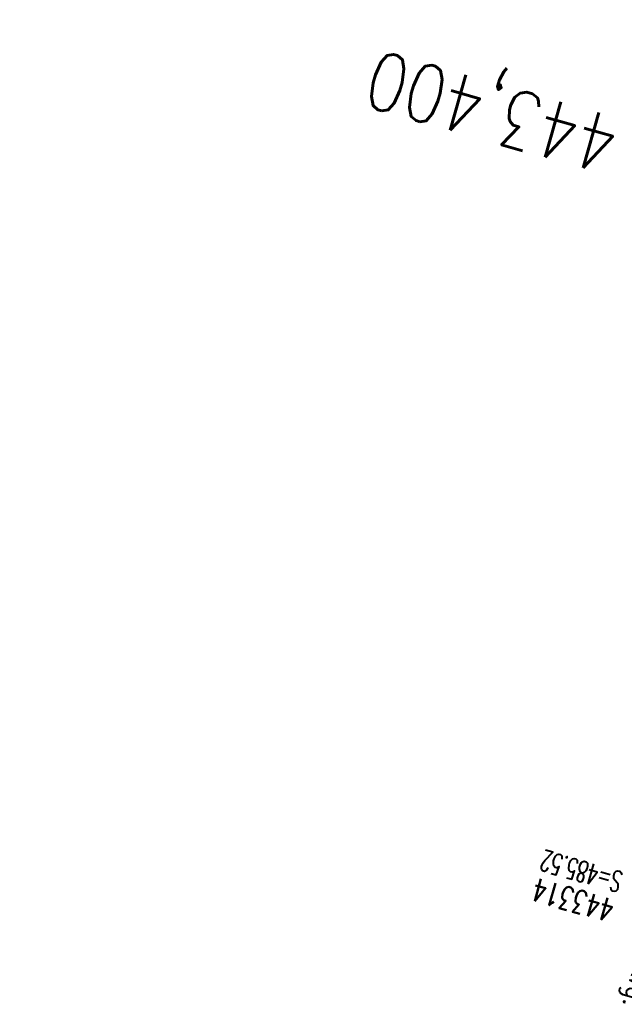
# Model space of a CAD drawing. Extents: x 459406 to 461721, y 413308 to 423218.
# Tile 135 of 256: x 461069 to 461122, y 418071 to 418157. Entities that reach past the tile are written whole.
import ezdxf

# ---------------------------------------------------------------- set-up
doc = ezdxf.new("R2010")
doc.units = 0
doc.header["$LTSCALE"] = 2
doc.header["$MEASUREMENT"] = 0
for name, pattern in [('AUSGEZOGEN', [0]), ('GESTRICHELT', [0.75, 0.5, -0.25]), ('STRICHPT-X3', [3, 1.5, -0.75, 0, -0.75])]:
    doc.linetypes.add(name, pattern=pattern)
for name, color, linetype in [('ACHSE', 1, 'STRICHPT-X3'), ('FBR', 8, 'CONTINUOUS'), ('HEKTOM', 1, 'GESTRICHELT'), ('SCHACHTNR', 6, 'CONTINUOUS'), ('SCHRIFT', 7, 'AUSGEZOGEN')]:
    doc.layers.add(name, color=color, linetype=linetype)
doc.styles.add('ROMANS', font='romans.shx', dxfattribs={"width": 0.8})

msp = doc.modelspace()

# ---------------------------------------------------------------- linework, layer by layer
at = {"layer": 'ACHSE', "flags": 128}
msp.add_lwpolyline([(461161.88, 420437.763, -0.000001), (461165.784, 420419.424, -0.000002), (461167.085, 420413.311), (461177.495, 420364.406), (461187.905, 420315.502), (461193.11, 420291.05), (461198.315, 420266.598, 0.000013), (461200.549, 420256.105, -0.000008), (461202.783, 420245.611, -0.000126), (461202.84, 420245.342, -0.000011), (461203.519, 420242.145, -0.001203), (461205.523, 420232.592, -0.000771), (461208.593, 420217.666, -0.001324), (461210.768, 420206.86, -0.001044), (461213.462, 420193.144, -0.001041), (461215.825, 420180.841, -0.001046), (461218.126, 420168.584, -0.001043), (461220.377, 420156.309, -0.00104), (461222.585, 420143.984, -0.00104), (461224.741, 420131.653, -0.001043), (461226.839, 420119.349, -0.001046), (461228.885, 420107.043, -0.001042), (461230.887, 420094.679, -0.001044), (461232.835, 420082.324, -0.001045), (461234.729, 420069.976, -0.001048), (461236.574, 420057.602, -0.00105), (461238.364, 420045.242, -0.001042), (461240.102, 420032.876, -0.00104), (461241.792, 420020.478, -0.001038), (461243.43, 420008.074, -0.00104), (461245.014, 419995.687, -0.001048), (461246.548, 419983.278, -0.001048), (461248.029, 419970.869, -0.001045), (461249.456, 419958.473, -0.001042), (461250.836, 419946.027, -0.00104), (461252.164, 419933.578, -0.001043), (461253.436, 419921.163, -0.001047), (461254.657, 419908.731, -0.001046), (461255.828, 419896.278, -0.001044), (461256.946, 419883.827, -0.001044), (461258.012, 419871.373, -0.001042), (461259.026, 419858.92, -0.001041), (461259.988, 419846.452, -0.001045), (461260.9, 419833.955, -0.00105), (461261.756, 419821.514, -0.001044), (461262.558, 419809.094, -0.001035), (461263.315, 419796.563, -0.001039), (461264.021, 419784.006, -0.001052), (461264.667, 419771.6, -0.001051), (461265.26, 419759.201, -0.001036), (461265.809, 419746.626, -0.001035), (461266.305, 419734.059, -0.001048), (461266.744, 419721.643, -0.001053), (461267.131, 419709.207, -0.001043), (461267.469, 419696.654, -0.001038), (461267.779, 419683.019, -0.001246), (461267.986, 419671.659, -0.000845), (461268.201, 419656.348, -0.001335), (461268.294, 419646.661, -0.000076), (461268.342, 419639.668, -0.000344), (461268.351, 419638.125, -0.000008), (461268.394, 419629.894, 0.000017), (461268.438, 419621.662, 0.000001), (461268.504, 419609.162, -0.000009), (461268.571, 419596.663, -0.000011), (461268.637, 419584.163, 0.000013), (461268.703, 419571.663, 0.000007), (461268.769, 419559.163, -0.00001), (461268.836, 419546.663), (461269.101, 419496.664), (461269.366, 419446.665), (461269.631, 419396.665), (461269.896, 419346.666), (461270.161, 419296.667), (461270.426, 419246.667), (461270.691, 419196.668), (461270.956, 419146.669), (461271.221, 419096.67), (461271.486, 419046.67), (461271.751, 418996.671, -0.00001), (461271.817, 418984.171, 0.000007), (461271.883, 418971.671, 0.000013), (461271.949, 418959.172, -0.00001), (461272.016, 418946.672, -0.00001), (461272.082, 418934.172, 0.00001), (461272.148, 418921.672, 0.00001), (461272.215, 418909.172, -0.00001), (461272.281, 418896.672, -0.00001), (461272.347, 418884.172, 0.00001), (461272.413, 418871.673, 0.00001), (461272.48, 418859.173, -0.000008), (461272.546, 418846.673, -0.000012), (461272.612, 418834.173, 0.000001), (461272.678, 418821.673, 0.000028), (461272.722, 418813.337, -0.000014), (461272.767, 418805.001, -0.000517), (461272.773, 418803.535, -0.00011), (461272.794, 418796.674, -0.00198), (461272.783, 418786.973, -0.001256), (461272.666, 418771.675, -0.001874), (461272.508, 418760.321, -0.00156), (461272.225, 418746.679, -0.001561), (461271.887, 418734.155, -0.001568), (461271.472, 418721.69, -0.001564), (461270.979, 418709.233, -0.001556), (461270.406, 418696.713, -0.001558), (461269.755, 418684.205, -0.001564), (461269.029, 418671.751, -0.001572), (461268.224, 418659.29, -0.001568), (461267.339, 418646.808, -0.001561), (461266.378, 418634.354, -0.001559), (461265.337, 418621.889, -0.001562), (461264.217, 418609.413, -0.001569), (461263.024, 418596.996, -0.001568), (461261.753, 418584.581, -0.001563), (461260.399, 418572.135, -0.001556), (461258.969, 418559.707, -0.001558), (461257.464, 418547.308, -0.001565), (461255.88, 418534.904, -0.001566), (461254.219, 418522.519, -0.001565), (461252.483, 418510.158, -0.001561), (461250.664, 418497.774, -0.001562), (461248.769, 418485.405, -0.001565), (461246.8, 418473.074, -0.001567), (461244.753, 418460.749, -0.001565), (461242.627, 418448.425, -0.001562), (461240.425, 418436.123, -0.001561), (461238.146, 418423.83, -0.001563), (461235.787, 418411.538, -0.001567), (461233.358, 418399.293, -0.001565), (461230.853, 418387.066, -0.00156), (461228.263, 418374.818, -0.001559), (461225.598, 418362.589, -0.001563), (461222.863, 418350.408, -0.001567), (461220.051, 418338.239, -0.001564), (461217.158, 418326.068, -0.001562), (461214.191, 418313.923, -0.001563), (461211.149, 418301.801, -0.001563), (461207.62, 418288.102, -0.002038), (461204.837, 418277.611, -0.001089), (461200.877, 418263.052, -0.001658), (461198.223, 418253.502, -0.000013), (461197.531, 418251.045, -0.000228), (461197.491, 418250.902, -0.000007), (461194.459, 418240.172, 0.000006), (461191.428, 418229.443), (461184.631, 418205.385), (461177.834, 418181.327, 0.000005), (461174.436, 418169.297, -0.000005), (461171.037, 418157.268, -0.000019), (461167.638, 418145.239, 0.000019), (461164.239, 418133.21), (461157.442, 418109.152), (461150.645, 418085.094, 0.000005), (461147.247, 418073.064, -0.000001), (461143.848, 418061.035, -0.000002), (461140.45, 418049.006, -0.000002), (461137.051, 418036.977, -0.000015), (461133.652, 418024.948, 0.000019), (461130.253, 418012.919), (461123.456, 417988.861), (461116.659, 417964.803, 0.000001), (461115.306, 417960.013, 0.000001), (461112.35, 417949.551, 0.000375), (461111.879, 417947.88, 0.000088), (461109.875, 417940.74, 0.001331), (461107.276, 417931.379, 0.000846), (461103.251, 417916.634, 0.001238), (461100.29, 417905.607, 0.001041), (461096.828, 417892.473, 0.001036), (461093.692, 417880.372, 0.001036), (461090.606, 417868.26, 0.001038), (461087.567, 417856.121, 0.00104), (461084.585, 417843.996, 0.001041), (461081.655, 417831.863, 0.001037), (461078.766, 417819.682, 0.001037), (461075.933, 417807.511, 0.001036), (461073.149, 417795.321, 0.001043), (461070.41, 417783.094, 0.001049), (461067.735, 417770.915, 0.00104), (461065.113, 417758.735, 0.001034), (461062.525, 417746.464, 0.00103), (461059.987, 417734.182, 0.001036), (461057.517, 417721.971, 0.001044), (461055.095, 417709.739, 0.001039), (461052.713, 417697.437, 0.00104), (461050.384, 417685.137, 0.001043), (461048.113, 417672.863, 0.001039), (461045.895, 417660.59, 0.001034), (461043.718, 417648.253, 0.001037), (461041.589, 417635.888, 0.001045), (461039.527, 417623.607, 0.001043), (461037.516, 417611.318, 0.001035), (461035.542, 417598.927, 0.001032), (461033.621, 417586.541, 0.001037), (461031.761, 417574.214, 0.001044), (461029.95, 417561.865, 0.001041), (461028.186, 417549.471, 0.001039), (461026.475, 417537.083, 0.00104), (461024.817, 417524.699, 0.001038), (461023.211, 417512.312, 0.001036), (461021.654, 417499.9, 0.001039), (461020.147, 417487.471, 0.001043), (461018.697, 417475.076, 0.001041), (461017.299, 417462.677, 0.001038), (461015.947, 417450.228, 0.001035), (461014.646, 417437.764, 0.00104), (461013.403, 417425.357, 0.001038), (461012.212, 417412.95, 0.001032), (461011.066, 417400.467, 0.001036), (461009.973, 417387.998, 0.001039), (461008.935, 417375.558, 0.001048), (461007.947, 417363.092, 0.001048), (461007.012, 417350.632, 0.001037), (461005.984, 417336.12, 0.001443), (461005.297, 417325.691, 0.000621), (461004.387, 417310.949, 0.000896), (461003.788, 417300.737, 0.000001), (461003.776, 417300.527, 0.000151), (461003.776, 417300.526, 0.000033), (461003.08, 417288.151, -0.000002), (461002.385, 417275.777), (461000.982, 417250.816), (460999.579, 417225.856), (460996.773, 417175.935), (460993.967, 417126.013, 0), (460992.564, 417101.052, 0), (460991.161, 417076.092), (460988.354, 417026.171, 0.000005), (460987.418, 417009.53, 0.000002), (460985.548, 416976.25)], format="xyb", dxfattribs=at)
at = {"layer": 'FBR'}
for points in [[(461188.423, 418282.037, -0.001089), (461184.483, 418267.55, -0.001658), (461181.859, 418258.108, -0.000013), (461181.167, 418255.652, -0.000228), (461181.131, 418255.524, -0.000007), (461178.1, 418244.795, 0.000006), (461175.068, 418234.065), (461168.271, 418210.007), (461161.474, 418185.949, 0.000005), (461158.076, 418173.919, -0.000005), (461154.677, 418161.89, -0.000019), (461151.279, 418149.862, 0.000019), (461147.879, 418137.832), (461141.082, 418113.774), (461134.285, 418089.716, 0.000005), (461130.887, 418077.686, -0.000001), (461127.488, 418065.657, -0.000002), (461124.09, 418053.628, -0.000002), (461120.691, 418041.599, -0.000015), (461117.293, 418029.571, 0.000019), (461113.893, 418017.541)], [(461205.927, 418288.543, -0.002038), (461203.147, 418278.067, -0.001089), (461199.189, 418263.515, -0.001658), (461196.538, 418253.976, -0.000013), (461195.847, 418251.519, -0.000228), (461195.807, 418251.378, -0.000007), (461192.775, 418240.648, 0.000006), (461189.744, 418229.919), (461182.947, 418205.861), (461176.15, 418181.803, 0.000005), (461172.751, 418169.773, -0.000005), (461169.353, 418157.744, -0.000019), (461165.954, 418145.715, 0.000019), (461162.555, 418133.686), (461155.758, 418109.628), (461148.961, 418085.57, 0.000005), (461145.562, 418073.54, -0.000001), (461142.164, 418061.511, -0.000002), (461138.765, 418049.482, -0.000002), (461135.367, 418037.453, -0.000015), (461131.968, 418025.424, 0.000019), (461128.569, 418013.395)], [(461172.639, 418156.5, -0.000019), (461169.322, 418144.763, 0.000019), (461165.923, 418132.734), (461159.126, 418108.676), (461152.329, 418084.618, 0.000005), (461148.931, 418072.589, -0.000001), (461145.532, 418060.559, -0.000002), (461142.134, 418048.53, -0.000002), (461138.735, 418036.501, -0.000015), (461135.336, 418024.472, 0.000019), (461131.937, 418012.443)], [(461224.311, 418283.746, -0.002038), (461221.492, 418273.12, -0.001089), (461217.512, 418258.489, -0.001658), (461214.828, 418248.828, -0.000013), (461214.136, 418246.37, -0.000228), (461214.091, 418246.212, -0.000007), (461211.06, 418235.482, 0.000006), (461208.028, 418224.753), (461201.231, 418200.695), (461194.434, 418176.637, 0.000005), (461191.036, 418164.608, -0.000005), (461187.637, 418152.578, -0.000019), (461184.238, 418140.548, 0.000019), (461180.839, 418128.52), (461174.042, 418104.462), (461167.245, 418080.404, 0.000005), (461163.847, 418068.375, -0.000001), (461160.448, 418056.345, -0.000002), (461157.05, 418044.316, -0.000002), (461153.651, 418032.287, -0.000015), (461150.252, 418020.257, 0.000019), (461146.853, 418008.229)], [(461100.299, 417969.425, 0.000001), (461098.946, 417964.635)], [(461114.975, 417965.279, 0.000001), (461113.622, 417960.489)], [(461118.343, 417964.327, 0.000001), (461116.99, 417959.538)], [(461133.259, 417960.113, 0.000001), (461131.906, 417955.324)]]:
    msp.add_lwpolyline(points, format="xyb", dxfattribs=at)

# ---------------------------------------------------------------- texts
at = {"layer": 'HEKTOM', "style": 'ROMANS', "width": 0.8}
msp.add_text('443,400', height=5, rotation=164.2234, dxfattribs=at).set_placement((461121.625, 418147.844))
at = {"layer": 'SCHACHTNR', "style": 'ROMANS'}
for s, height, width, p in [('S=485.52', 1.8, 0.6, (461121.656, 418082.5)), ('443314', 2, 0.7, (461120.969, 418080.094))]:
    msp.add_text(s, height=height, rotation=164.2234, dxfattribs=dict(at, width=width)).set_placement(p)
at = {"layer": 'SCHRIFT', "style": 'ROMANS', "width": 0.8}
msp.add_text('Entwg. in Graben ', height=1.8, rotation=253.8, dxfattribs=at).set_placement((461123.253, 418076.997))

doc.saveas('drawing.dxf')
